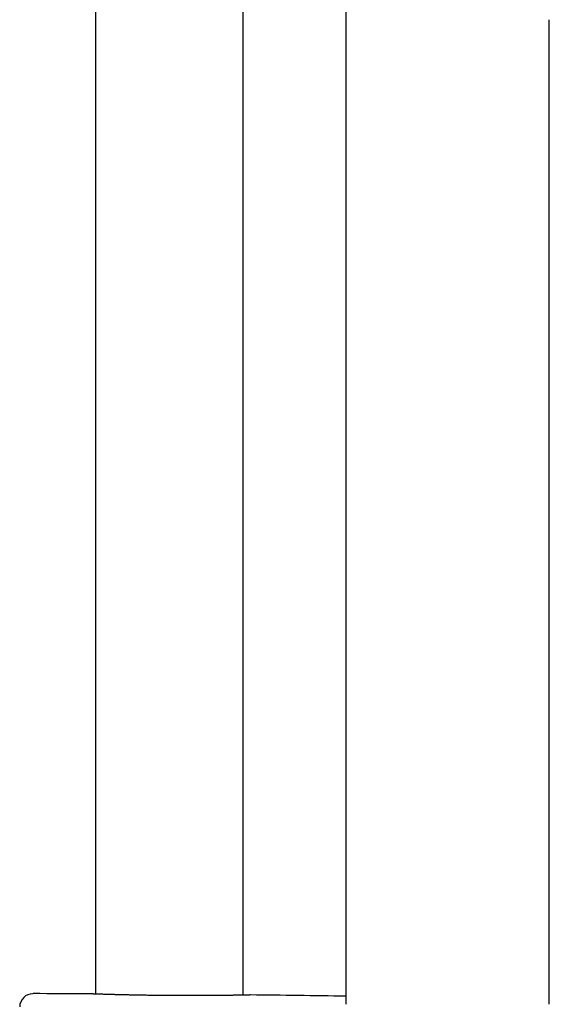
# Model space of a CAD drawing. Header units: millimetres. Extents: x 8 to 789, y 12 to 2370.
# Tile 82 of 85: x 670 to 733, y 2015 to 2134. Entities that reach past the tile are written whole.
import ezdxf

# ---------------------------------------------------------------- set-up
doc = ezdxf.new("R2010")
doc.units = ezdxf.units.MM

msp = doc.modelspace()

# ---------------------------------------------------------------- linework, layer by layer
at = {"color": 7, "linetype": 'Continuous', "lineweight": 30}
for p, q in [((696.62, 2016.43), (696.62, 2308.66)), ((678.82, 2301.55), (678.82, 2016.56)), ((708.99, 2142.96), (708.99, 2015.33)), ((733.49, 2015.33), (733.49, 2134.04)), ((677.96, 2016.59), (677.94, 2016.59)), ((697.5, 2016.45), (697.48, 2016.45))]:
    msp.add_line(p, q, dxfattribs=at)
for centre, radius, start, end in [((671.3, 2015), 1.6, 89.9629, 178.8891), ((669.72, -432.01), 2448.62, 89.8075, 89.96285), ((669.72, -432.01), 2448.62, 89.08109, 89.34994)]:
    msp.add_arc(centre, radius, start, end, dxfattribs=at)
msp.add_open_spline([(697.48, 2016.45), (697.48, 2016.45), (697.48, 2016.45), (697.47, 2016.45), (697.46, 2016.45), (697.43, 2016.45), (697.39, 2016.44), (697.35, 2016.44), (697.3, 2016.44), (697.23, 2016.44), (697.16, 2016.44), (697.08, 2016.44), (696.99, 2016.44), (696.89, 2016.43), (696.79, 2016.43), (696.67, 2016.43), (696.55, 2016.43), (696.41, 2016.42), (696.27, 2016.42), (696.12, 2016.42), (695.97, 2016.42), (695.8, 2016.41), (695.63, 2016.41), (695.45, 2016.41), (695.27, 2016.4), (695.07, 2016.4), (694.87, 2016.4), (694.66, 2016.4), (694.45, 2016.39), (694.23, 2016.39), (694, 2016.39), (693.77, 2016.39), (693.53, 2016.38), (693.29, 2016.38), (693.04, 2016.38), (692.79, 2016.38), (692.53, 2016.37), (692.27, 2016.37), (692, 2016.37), (691.73, 2016.37), (691.45, 2016.37), (691.17, 2016.37), (690.89, 2016.37), (690.61, 2016.37), (690.32, 2016.37), (690.03, 2016.37), (689.74, 2016.37), (689.44, 2016.37), (689.15, 2016.37), (688.85, 2016.37), (688.55, 2016.37), (688.25, 2016.37), (687.95, 2016.37), (687.65, 2016.37), (687.35, 2016.38), (687.06, 2016.38), (686.76, 2016.38), (686.46, 2016.39), (686.17, 2016.39), (685.87, 2016.39), (685.57, 2016.4), (685.28, 2016.4), (684.99, 2016.41), (684.7, 2016.41), (684.42, 2016.42), (684.14, 2016.42), (683.86, 2016.43), (683.59, 2016.43), (683.32, 2016.44), (683.05, 2016.44), (682.79, 2016.45), (682.54, 2016.45), (682.29, 2016.46), (682.04, 2016.46), (681.8, 2016.47), (681.56, 2016.48), (681.33, 2016.48), (681.11, 2016.49), (680.89, 2016.5), (680.68, 2016.5), (680.48, 2016.51), (680.28, 2016.51), (680.09, 2016.52), (679.9, 2016.52), (679.73, 2016.53), (679.56, 2016.54), (679.4, 2016.54), (679.25, 2016.55), (679.1, 2016.55), (678.97, 2016.55), (678.84, 2016.56), (678.72, 2016.56), (678.61, 2016.57), (678.5, 2016.57), (678.41, 2016.57), (678.32, 2016.58), (678.25, 2016.58), (678.18, 2016.58), (678.12, 2016.58), (678.07, 2016.59), (678.03, 2016.59), (678, 2016.59), (677.98, 2016.59), (677.96, 2016.59), (677.96, 2016.59), (677.96, 2016.59)], degree=3, knots=[0, 0, 0, 0, 0.005179, 0.014016, 0.023438, 0.033223, 0.042975, 0.052653, 0.06242, 0.072201, 0.081958, 0.091709, 0.101467, 0.111243, 0.121051, 0.130895, 0.140635, 0.150417, 0.160226, 0.170045, 0.179854, 0.189633, 0.199368, 0.209093, 0.218844, 0.228642, 0.238468, 0.248302, 0.258117, 0.267892, 0.277609, 0.287321, 0.297102, 0.306861, 0.316612, 0.326367, 0.336137, 0.345936, 0.355759, 0.365519, 0.375274, 0.385031, 0.39479, 0.404551, 0.414314, 0.424078, 0.433863, 0.443571, 0.453338, 0.463148, 0.472974, 0.482787, 0.492557, 0.50226, 0.511916, 0.5216, 0.53132, 0.541071, 0.550849, 0.560649, 0.570464, 0.580289, 0.590118, 0.599943, 0.609758, 0.619557, 0.629335, 0.639087, 0.648808, 0.658501, 0.66821, 0.677968, 0.687768, 0.69759, 0.707409, 0.717198, 0.726937, 0.736631, 0.746376, 0.756163, 0.765977, 0.775802, 0.785622, 0.795419, 0.805177, 0.814898, 0.82469, 0.834457, 0.844212, 0.85397, 0.863741, 0.873537, 0.883371, 0.893161, 0.90292, 0.912699, 0.922491, 0.932288, 0.942081, 0.951861, 0.961637, 0.971371, 0.981131, 0.990932, 1, 1, 1, 1], dxfattribs=at)

doc.saveas('drawing.dxf')
